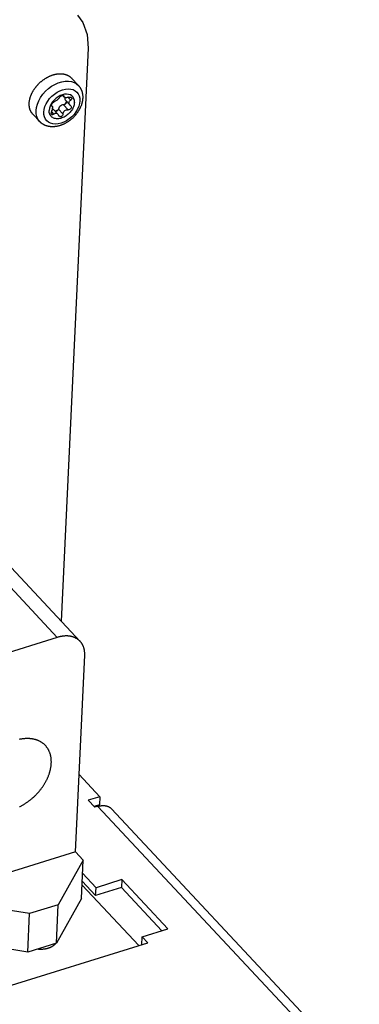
# Model space of a CAD drawing. Extents: x 0 to 594, y 0 to 420.
# Tile 147 of 157: x 554 to 565, y 124 to 154. Entities that reach past the tile are written whole.
import ezdxf

# ---------------------------------------------------------------- set-up
doc = ezdxf.new("R2010")
doc.units = 0
doc.header["$LTSCALE"] = 32.67
doc.layers.get('0').update_dxf_attribs({"linetype": 'CONTINUOUS'})

msp = doc.modelspace()

# ---------------------------------------------------------------- linework, layer by layer
at = {"color": 7, "linetype": 'CONTINUOUS'}
for p, q in [((556.319, 152.799), (555.497, 135.488)), ((556.019, 151.675), (555.81, 151.898)), ((555.545, 151.37), (555.588, 151.324)), ((555.559, 151.369), (555.578, 151.349)), ((555.626, 151.227), (555.761, 151.083)), ((555.71, 151.311), (555.787, 151.229)), ((555.204, 150.877), (555.272, 150.804)), ((555.207, 151.068), (555.228, 151.045)), ((555.209, 151.061), (555.218, 151.052)), ((555.218, 151.052), (555.212, 151.056)), ((555.264, 150.951), (555.396, 150.81)), ((555.414, 150.96), (555.552, 150.811)), ((555.569, 151.088), (555.707, 150.939)), ((555.779, 151.067), (555.79, 151.058)), ((554.85, 150.581), (554.642, 150.804)), ((551.405, 139.241), (555.382, 134.992)), ((552.097, 139.121), (556.073, 134.872)), ((555.382, 134.992), (553.128, 134.292)), ((555.928, 128.513), (556.21, 134.458)), ((556.039, 130.848), (556.666, 130.178)), ((556.666, 130.178), (556.319, 130.07)), ((556.319, 130.07), (556.518, 129.858)), ((556.666, 130.178), (556.655, 129.937)), ((556.655, 129.937), (556.492, 129.886)), ((556.605, 129.884), (556.518, 129.858)), ((556.605, 129.884), (567.491, 118.253)), ((557.02, 129.812), (567.956, 118.128)), ((555.928, 128.513), (539.804, 123.506)), ((556.166, 128.258), (555.411, 126.913)), ((556.166, 128.258), (555.928, 128.513)), ((556.111, 127.098), (556.166, 128.258)), ((556.147, 127.863), (556.554, 127.429)), ((557.334, 127.671), (556.554, 127.429)), ((557.334, 127.671), (557.322, 127.43)), ((558.726, 126.184), (557.334, 127.671)), ((556.13, 127.508), (557.844, 125.677)), ((556.136, 127.622), (556.542, 127.188)), ((557.322, 127.43), (556.542, 127.188)), ((556.542, 127.188), (556.554, 127.429)), ((558.542, 126.127), (557.322, 127.43)), ((556.111, 127.098), (555.356, 125.753)), ((554.544, 126.644), (552.179, 127.02)), ((555.411, 126.913), (554.544, 126.644)), ((555.356, 125.753), (555.411, 126.913)), ((554.489, 125.484), (554.544, 126.644)), ((557.946, 125.942), (558.726, 126.184)), ((557.934, 125.705), (557.946, 125.942)), ((557.946, 125.942), (558.115, 125.761)), ((541.385, 120.566), (558.115, 125.761)), ((554.489, 125.484), (552.123, 125.86)), ((555.356, 125.753), (554.489, 125.484)), ((555.328, 125.739), (555.325, 125.743))]:
    msp.add_line(p, q, dxfattribs=at)
for points in [[(555.991, 153.793), (556.152, 153.573), (556.287, 153.214), (556.319, 152.799)], [(554.532, 151.136), (554.533, 151.148), (554.534, 151.159), (554.535, 151.171), (554.536, 151.183), (554.538, 151.195), (554.54, 151.207), (554.542, 151.219), (554.544, 151.232), (554.547, 151.244), (554.549, 151.256), (554.552, 151.268), (554.555, 151.281), (554.559, 151.293), (554.562, 151.305), (554.566, 151.318), (554.57, 151.33), (554.575, 151.342), (554.579, 151.355), (554.584, 151.367), (554.589, 151.38), (554.594, 151.392), (554.599, 151.404), (554.605, 151.417), (554.611, 151.429), (554.617, 151.441), (554.623, 151.453), (554.629, 151.466), (554.636, 151.478), (554.643, 151.49), (554.65, 151.502), (554.657, 151.514), (554.664, 151.526), (554.672, 151.538), (554.679, 151.55), (554.687, 151.562), (554.695, 151.573), (554.704, 151.585), (554.712, 151.597), (554.721, 151.608), (554.73, 151.62), (554.739, 151.631), (554.748, 151.642), (554.757, 151.653), (554.766, 151.664), (554.776, 151.675), (554.786, 151.686), (554.796, 151.697), (554.806, 151.707), (554.816, 151.718), (554.826, 151.728), (554.836, 151.738), (554.847, 151.749), (554.858, 151.758), (554.869, 151.768), (554.879, 151.778), (554.89, 151.788), (554.902, 151.797), (554.913, 151.806), (554.924, 151.815), (554.936, 151.824), (554.947, 151.833), (554.959, 151.842), (554.971, 151.85), (554.983, 151.858), (554.994, 151.867), (555.006, 151.875), (555.019, 151.882), (555.031, 151.89), (555.043, 151.897), (555.055, 151.905), (555.067, 151.912), (555.08, 151.918), (555.092, 151.925), (555.105, 151.932), (555.117, 151.938), (555.13, 151.944), (555.142, 151.95), (555.155, 151.956), (555.168, 151.961), (555.18, 151.966), (555.193, 151.972), (555.206, 151.976), (555.218, 151.981), (555.231, 151.986), (555.244, 151.99), (555.256, 151.994), (555.269, 151.998), (555.282, 152.001), (555.294, 152.005), (555.307, 152.008), (555.319, 152.011), (555.332, 152.014), (555.344, 152.016), (555.357, 152.018), (555.369, 152.02), (555.382, 152.022), (555.394, 152.024), (555.406, 152.025), (555.418, 152.026), (555.431, 152.027), (555.443, 152.028), (555.455, 152.029), (555.467, 152.029), (555.479, 152.029), (555.49, 152.029), (555.502, 152.028), (555.514, 152.028), (555.525, 152.027), (555.536, 152.026), (555.548, 152.024), (555.559, 152.023), (555.57, 152.021), (555.581, 152.019), (555.592, 152.017), (555.602, 152.015), (555.613, 152.012), (555.623, 152.009), (555.634, 152.006), (555.644, 152.003), (555.654, 151.999), (555.664, 151.995), (555.674, 151.991), (555.683, 151.987), (555.693, 151.983), (555.702, 151.978), (555.711, 151.974), (555.72, 151.968), (555.729, 151.963), (555.738, 151.958), (555.746, 151.952), (555.754, 151.946), (555.763, 151.94), (555.77, 151.934), (555.778, 151.928), (555.786, 151.921), (555.793, 151.914), (555.8, 151.907), (555.807, 151.9), (555.81, 151.898)], [(554.741, 150.913), (554.753, 151.011), (554.781, 151.112), (554.823, 151.213), (554.879, 151.312), (554.947, 151.407), (555.026, 151.496), (555.114, 151.577), (555.21, 151.648), (555.31, 151.707), (555.413, 151.753), (555.517, 151.785), (555.619, 151.803), (555.716, 151.805), (555.808, 151.792), (555.891, 151.765), (555.964, 151.723), (556.019, 151.675)], [(554.973, 150.868), (554.983, 150.949), (555.007, 151.033), (555.043, 151.116), (555.091, 151.198), (555.15, 151.276), (555.218, 151.348), (555.293, 151.412), (555.374, 151.467), (555.459, 151.512), (555.544, 151.544), (555.629, 151.564), (555.711, 151.572), (555.789, 151.566), (555.86, 151.547), (555.922, 151.515), (555.975, 151.472), (556.016, 151.419), (556.046, 151.356), (556.062, 151.285), (556.065, 151.207)], [(556.019, 151.675), (556.026, 151.667), (556.033, 151.659), (556.039, 151.651), (556.046, 151.643), (556.052, 151.634), (556.059, 151.626), (556.065, 151.617), (556.071, 151.608), (556.076, 151.599), (556.082, 151.59), (556.087, 151.58), (556.092, 151.571), (556.097, 151.561), (556.102, 151.551), (556.106, 151.541), (556.111, 151.531), (556.115, 151.521), (556.119, 151.51), (556.122, 151.5), (556.126, 151.489), (556.129, 151.478), (556.132, 151.468), (556.135, 151.456), (556.138, 151.445), (556.14, 151.434), (556.142, 151.422), (556.144, 151.411), (556.146, 151.399), (556.147, 151.387), (556.149, 151.376), (556.15, 151.364), (556.15, 151.351), (556.151, 151.339), (556.151, 151.327), (556.151, 151.315), (556.151, 151.302), (556.15, 151.29)], [(556.15, 151.29), (556.15, 151.277), (556.149, 151.264), (556.147, 151.251), (556.146, 151.238), (556.144, 151.225), (556.142, 151.212), (556.14, 151.199), (556.137, 151.186), (556.135, 151.173), (556.132, 151.16), (556.128, 151.147), (556.125, 151.134), (556.121, 151.121), (556.117, 151.108), (556.113, 151.095), (556.109, 151.081), (556.104, 151.068), (556.099, 151.055), (556.094, 151.042), (556.088, 151.029), (556.083, 151.017), (556.077, 151.004), (556.071, 150.991), (556.065, 150.978), (556.058, 150.965), (556.051, 150.953), (556.045, 150.94), (556.037, 150.928), (556.03, 150.915), (556.023, 150.903), (556.015, 150.891), (556.007, 150.879), (555.999, 150.867), (555.991, 150.855), (555.982, 150.843), (555.974, 150.831), (555.965, 150.819), (555.956, 150.808), (555.947, 150.796), (555.938, 150.785), (555.928, 150.774), (555.918, 150.763), (555.909, 150.752), (555.899, 150.741), (555.889, 150.73), (555.878, 150.72), (555.868, 150.709), (555.857, 150.699), (555.847, 150.689), (555.836, 150.679), (555.825, 150.669), (555.814, 150.659), (555.803, 150.65), (555.791, 150.641), (555.78, 150.631), (555.768, 150.622), (555.757, 150.613), (555.745, 150.605), (555.733, 150.596), (555.721, 150.588), (555.709, 150.58), (555.697, 150.572), (555.685, 150.564), (555.672, 150.556), (555.66, 150.549), (555.647, 150.541), (555.635, 150.534), (555.622, 150.527), (555.609, 150.521), (555.596, 150.514), (555.584, 150.508), (555.571, 150.502), (555.558, 150.496), (555.545, 150.49), (555.532, 150.485), (555.518, 150.48), (555.505, 150.475), (555.492, 150.47), (555.479, 150.465), (555.466, 150.461), (555.452, 150.457), (555.439, 150.453), (555.426, 150.449), (555.412, 150.446), (555.399, 150.443), (555.386, 150.44), (555.373, 150.437), (555.359, 150.435), (555.346, 150.433), (555.333, 150.431), (555.32, 150.429), (555.307, 150.428), (555.294, 150.427), (555.281, 150.426), (555.268, 150.425), (555.255, 150.424), (555.242, 150.424), (555.229, 150.424), (555.217, 150.425), (555.204, 150.425), (555.192, 150.426), (555.179, 150.427), (555.167, 150.428), (555.155, 150.43), (555.143, 150.431), (555.131, 150.433), (555.119, 150.436), (555.108, 150.438), (555.096, 150.441), (555.085, 150.444), (555.074, 150.447), (555.063, 150.45), (555.052, 150.454), (555.041, 150.457), (555.03, 150.461), (555.02, 150.466), (555.009, 150.47), (554.999, 150.474), (554.989, 150.479), (554.979, 150.484), (554.969, 150.489), (554.96, 150.495), (554.95, 150.5), (554.941, 150.506), (554.932, 150.512), (554.923, 150.518), (554.914, 150.525), (554.906, 150.531), (554.897, 150.538), (554.889, 150.545), (554.881, 150.552), (554.873, 150.559), (554.865, 150.566), (554.858, 150.574), (554.85, 150.581)], [(556.065, 151.207), (556.055, 151.126), (556.031, 151.043), (555.995, 150.959), (555.947, 150.878), (555.888, 150.8), (555.82, 150.728), (555.745, 150.663), (555.664, 150.608), (555.579, 150.564), (555.494, 150.531), (555.409, 150.511), (555.327, 150.504), (555.249, 150.51), (555.178, 150.529), (555.116, 150.56), (555.063, 150.603), (555.022, 150.657), (554.992, 150.72), (554.976, 150.791), (554.973, 150.868)], [(555.9, 151.156), (555.898, 151.216), (555.883, 151.27), (555.858, 151.317), (555.822, 151.356), (555.777, 151.385), (555.724, 151.403), (555.665, 151.41), (555.601, 151.406), (555.535, 151.391), (555.469, 151.365), (555.404, 151.329), (555.343, 151.285), (555.287, 151.233), (555.238, 151.175), (555.197, 151.113), (555.167, 151.048), (555.146, 150.983), (555.138, 150.919)], [(555.207, 151.083), (555.212, 151.099), (555.22, 151.115), (555.231, 151.132), (555.244, 151.148), (555.259, 151.162), (555.275, 151.173), (555.289, 151.18)], [(555.445, 151.308), (555.434, 151.291), (555.421, 151.275), (555.406, 151.259), (555.391, 151.244), (555.374, 151.23), (555.357, 151.216), (555.34, 151.204), (555.322, 151.194), (555.306, 151.186), (555.289, 151.18)], [(555.445, 151.308), (555.456, 151.323), (555.471, 151.337), (555.488, 151.349), (555.506, 151.359), (555.525, 151.366), (555.542, 151.37), (555.557, 151.37), (555.568, 151.366), (555.573, 151.363)], [(555.573, 151.363), (555.575, 151.359), (555.578, 151.349)], [(555.588, 151.324), (555.586, 151.327), (555.58, 151.337), (555.578, 151.349)], [(555.725, 151.315), (555.702, 151.309), (555.679, 151.305), (555.658, 151.303), (555.639, 151.304), (555.622, 151.307), (555.607, 151.311), (555.595, 151.318), (555.588, 151.324)], [(555.658, 151.191), (555.633, 151.142), (555.602, 151.097)], [(555.611, 151.31), (555.61, 151.308), (555.607, 151.284)], [(555.607, 151.284), (555.608, 151.263), (555.615, 151.243), (555.626, 151.227)], [(555.66, 151.176), (555.658, 151.164), (555.654, 151.153), (555.649, 151.141)], [(555.657, 151.194), (555.658, 151.192), (555.66, 151.176)], [(555.725, 151.315), (555.748, 151.32), (555.77, 151.32), (555.789, 151.316), (555.803, 151.309), (555.81, 151.303)], [(555.736, 151.147), (555.739, 151.165), (555.745, 151.182), (555.755, 151.198), (555.769, 151.214), (555.787, 151.229)], [(555.819, 151.273), (555.813, 151.257), (555.802, 151.242), (555.787, 151.229)], [(555.81, 151.303), (555.813, 151.299), (555.819, 151.286), (555.819, 151.273)], [(554.642, 150.804), (554.637, 150.809), (554.63, 150.817), (554.624, 150.825), (554.618, 150.832), (554.612, 150.841), (554.606, 150.849), (554.6, 150.857), (554.595, 150.866), (554.59, 150.874), (554.585, 150.883), (554.58, 150.892), (554.575, 150.902), (554.571, 150.911), (554.567, 150.92), (554.563, 150.93), (554.559, 150.94), (554.556, 150.95), (554.553, 150.96), (554.55, 150.97), (554.547, 150.98), (554.544, 150.991), (554.542, 151.001), (554.54, 151.012), (554.538, 151.023), (554.537, 151.033), (554.535, 151.044), (554.534, 151.056), (554.533, 151.067), (554.532, 151.078), (554.532, 151.089), (554.532, 151.101), (554.532, 151.112), (554.532, 151.124), (554.532, 151.136)], [(554.85, 150.581), (554.844, 150.588), (554.796, 150.655), (554.763, 150.733), (554.744, 150.819), (554.741, 150.913)], [(555.9, 151.156), (555.897, 151.124), (555.891, 151.091), (555.882, 151.058), (555.87, 151.024), (555.855, 150.991), (555.838, 150.958), (555.818, 150.926), (555.795, 150.894), (555.77, 150.864), (555.744, 150.835), (555.715, 150.808), (555.685, 150.783), (555.653, 150.759), (555.621, 150.738), (555.587, 150.719), (555.553, 150.703), (555.519, 150.69), (555.485, 150.679), (555.451, 150.672), (555.418, 150.667), (555.385, 150.665), (555.354, 150.666), (555.323, 150.67), (555.295, 150.678), (555.268, 150.688), (555.243, 150.7), (555.221, 150.716), (555.2, 150.734), (555.183, 150.755), (555.168, 150.778), (555.156, 150.803), (555.147, 150.83), (555.141, 150.858), (555.138, 150.888), (555.138, 150.919)], [(555.21, 150.89), (555.203, 150.876), (555.199, 150.86), (555.196, 150.844), (555.195, 150.829)], [(555.212, 151.056), (555.21, 151.059), (555.207, 151.069), (555.207, 151.083)], [(555.21, 150.89), (555.224, 150.919), (555.233, 150.946), (555.239, 150.969), (555.242, 150.993)], [(555.218, 151.052), (555.227, 151.046), (555.228, 151.045)], [(555.228, 151.045), (555.234, 151.036), (555.239, 151.025), (555.241, 151.011), (555.242, 150.993)], [(555.264, 150.951), (555.258, 150.956), (555.238, 150.967)], [(555.396, 150.926), (555.367, 150.912), (555.315, 150.896)], [(555.345, 150.89), (555.327, 150.887), (555.323, 150.887)], [(555.414, 150.96), (555.406, 150.942), (555.395, 150.925), (555.38, 150.91), (555.363, 150.898), (555.345, 150.89)], [(555.569, 151.088), (555.542, 151.083), (555.514, 151.073), (555.487, 151.057), (555.462, 151.037), (555.441, 151.013), (555.425, 150.987), (555.414, 150.96)], [(555.552, 150.811), (555.557, 150.837), (555.565, 150.86), (555.577, 150.882), (555.592, 150.9), (555.611, 150.916), (555.632, 150.928), (555.656, 150.937), (555.681, 150.941), (555.707, 150.939)], [(555.649, 151.141), (555.637, 151.124), (555.622, 151.11), (555.605, 151.098), (555.587, 151.091), (555.569, 151.088)], [(555.807, 151.019), (555.805, 151), (555.798, 150.982), (555.786, 150.966), (555.77, 150.953), (555.75, 150.944), (555.729, 150.939), (555.707, 150.939)], [(555.761, 151.083), (555.75, 151.096), (555.742, 151.111), (555.737, 151.128), (555.736, 151.147)], [(555.779, 151.067), (555.763, 151.081), (555.761, 151.083)], [(555.79, 151.058), (555.793, 151.054), (555.803, 151.037), (555.807, 151.019)], [(555.208, 150.794), (555.204, 150.799), (555.198, 150.812), (555.195, 150.829)], [(555.272, 150.804), (555.256, 150.792), (555.24, 150.785), (555.226, 150.785), (555.214, 150.789), (555.208, 150.794)], [(555.272, 150.804), (555.287, 150.817), (555.303, 150.827), (555.32, 150.833), (555.338, 150.835), (555.356, 150.833), (555.374, 150.826), (555.391, 150.814), (555.395, 150.81)], [(555.395, 150.81), (555.407, 150.795), (555.419, 150.77)], [(555.433, 150.747), (555.428, 150.753), (555.419, 150.77)], [(555.552, 150.811), (555.548, 150.789), (555.539, 150.769), (555.526, 150.752), (555.51, 150.739), (555.493, 150.731), (555.474, 150.729), (555.457, 150.732), (555.441, 150.74), (555.433, 150.747)], [(556.073, 134.872), (556.07, 134.876), (556.062, 134.884), (556.054, 134.892), (556.045, 134.9), (556.036, 134.908), (556.027, 134.916), (556.018, 134.923), (556.008, 134.93), (555.998, 134.937), (555.988, 134.944), (555.978, 134.951), (555.968, 134.957), (555.957, 134.963), (555.947, 134.969), (555.936, 134.974), (555.925, 134.98), (555.914, 134.985), (555.902, 134.99), (555.891, 134.994), (555.879, 134.999), (555.867, 135.003), (555.855, 135.007), (555.843, 135.011), (555.831, 135.014), (555.818, 135.017), (555.806, 135.02), (555.793, 135.023), (555.78, 135.025), (555.767, 135.028), (555.754, 135.03), (555.741, 135.031), (555.727, 135.033), (555.714, 135.034), (555.7, 135.035), (555.686, 135.036), (555.673, 135.036), (555.659, 135.036), (555.645, 135.036), (555.631, 135.036), (555.616, 135.035), (555.602, 135.034), (555.588, 135.033), (555.573, 135.032), (555.559, 135.031), (555.544, 135.029), (555.53, 135.027), (555.515, 135.024), (555.501, 135.022), (555.486, 135.019), (555.471, 135.016), (555.456, 135.013), (555.441, 135.009), (555.426, 135.005), (555.411, 135.001), (555.397, 134.997), (555.382, 134.992)], [(556.21, 134.458), (556.211, 134.472), (556.211, 134.486), (556.211, 134.499), (556.211, 134.513), (556.21, 134.526), (556.21, 134.54), (556.209, 134.553), (556.207, 134.566), (556.206, 134.579), (556.204, 134.592), (556.202, 134.605), (556.2, 134.618), (556.197, 134.63), (556.194, 134.643), (556.191, 134.655), (556.188, 134.667), (556.184, 134.679), (556.18, 134.691), (556.176, 134.703), (556.172, 134.714), (556.167, 134.726), (556.163, 134.737), (556.158, 134.748), (556.152, 134.759), (556.147, 134.769), (556.141, 134.78), (556.135, 134.79), (556.129, 134.801), (556.122, 134.811), (556.115, 134.821), (556.109, 134.83), (556.101, 134.84), (556.094, 134.849), (556.086, 134.858), (556.078, 134.867), (556.073, 134.872)], [(555.023, 131.723), (555.013, 131.733), (555.002, 131.744), (554.992, 131.753), (554.981, 131.763), (554.97, 131.773), (554.959, 131.782), (554.947, 131.791), (554.936, 131.8), (554.924, 131.808), (554.912, 131.816), (554.899, 131.824), (554.887, 131.832), (554.874, 131.839), (554.861, 131.846), (554.848, 131.853), (554.835, 131.86), (554.821, 131.866), (554.807, 131.872), (554.793, 131.878), (554.779, 131.884), (554.765, 131.889), (554.75, 131.894), (554.735, 131.899), (554.721, 131.903), (554.706, 131.907), (554.69, 131.911), (554.675, 131.915), (554.659, 131.918), (554.644, 131.921), (554.628, 131.924), (554.612, 131.926), (554.596, 131.929), (554.58, 131.931), (554.563, 131.932), (554.547, 131.933), (554.53, 131.934), (554.513, 131.935), (554.496, 131.936), (554.479, 131.936), (554.462, 131.936), (554.445, 131.935), (554.428, 131.935), (554.41, 131.934), (554.393, 131.932), (554.375, 131.931), (554.358, 131.929), (554.34, 131.927), (554.322, 131.924), (554.304, 131.921), (554.286, 131.918), (554.268, 131.915), (554.25, 131.912), (554.232, 131.908)], [(555.201, 131.184), (555.201, 131.201), (555.202, 131.218), (555.202, 131.235), (555.201, 131.251), (555.201, 131.268), (555.2, 131.284), (555.199, 131.3), (555.198, 131.316), (555.196, 131.332), (555.194, 131.348), (555.192, 131.364), (555.189, 131.379), (555.186, 131.395), (555.183, 131.41), (555.179, 131.425), (555.176, 131.44), (555.172, 131.455), (555.167, 131.47), (555.163, 131.484), (555.158, 131.498), (555.153, 131.513), (555.147, 131.527), (555.141, 131.54), (555.135, 131.554), (555.129, 131.567), (555.122, 131.581), (555.116, 131.594), (555.108, 131.606), (555.101, 131.619), (555.093, 131.631), (555.085, 131.644), (555.077, 131.656), (555.069, 131.667), (555.06, 131.679), (555.051, 131.69), (555.042, 131.701), (555.032, 131.712), (555.023, 131.723)], [(554.243, 129.877), (554.261, 129.886), (554.279, 129.895), (554.297, 129.905), (554.314, 129.914), (554.332, 129.924), (554.35, 129.934), (554.368, 129.945), (554.385, 129.956), (554.403, 129.966), (554.42, 129.978), (554.438, 129.989), (554.455, 130), (554.472, 130.012), (554.489, 130.024), (554.506, 130.036), (554.523, 130.049), (554.539, 130.061), (554.556, 130.074), (554.572, 130.087), (554.589, 130.1), (554.605, 130.114), (554.621, 130.127), (554.637, 130.141), (554.653, 130.155), (554.668, 130.169), (554.684, 130.183), (554.699, 130.198), (554.714, 130.213), (554.729, 130.227), (554.744, 130.242), (554.758, 130.257), (554.773, 130.273), (554.787, 130.288), (554.801, 130.304), (554.815, 130.319), (554.829, 130.335), (554.842, 130.351), (554.855, 130.367), (554.868, 130.384), (554.881, 130.4), (554.894, 130.416), (554.906, 130.433), (554.919, 130.45), (554.931, 130.466), (554.942, 130.483), (554.954, 130.5), (554.965, 130.517), (554.976, 130.534), (554.987, 130.551), (554.998, 130.569), (555.008, 130.586), (555.018, 130.603), (555.028, 130.621), (555.038, 130.638), (555.047, 130.656), (555.056, 130.674), (555.065, 130.691), (555.074, 130.709), (555.082, 130.727), (555.09, 130.745), (555.098, 130.762), (555.105, 130.78), (555.113, 130.798), (555.12, 130.816), (555.126, 130.834), (555.133, 130.851), (555.139, 130.869), (555.145, 130.887), (555.15, 130.905), (555.156, 130.923), (555.161, 130.941), (555.165, 130.958), (555.17, 130.976), (555.174, 130.994), (555.178, 131.011), (555.181, 131.029), (555.185, 131.046), (555.188, 131.064), (555.19, 131.081), (555.193, 131.099), (555.195, 131.116), (555.197, 131.133), (555.198, 131.15), (555.2, 131.167), (555.201, 131.184)], [(556.605, 129.884), (556.615, 129.888), (556.625, 129.89), (556.635, 129.893), (556.646, 129.896), (556.656, 129.898), (556.666, 129.9), (556.676, 129.902), (556.686, 129.904), (556.696, 129.905), (556.706, 129.907), (556.716, 129.908), (556.726, 129.909), (556.735, 129.91), (556.745, 129.91), (556.755, 129.911), (556.764, 129.911), (556.774, 129.911), (556.783, 129.911), (556.793, 129.91), (556.802, 129.91), (556.811, 129.909), (556.82, 129.908), (556.83, 129.907), (556.838, 129.905), (556.847, 129.904), (556.856, 129.902), (556.865, 129.9), (556.873, 129.898), (556.882, 129.895), (556.89, 129.893), (556.898, 129.89), (556.906, 129.887), (556.914, 129.884), (556.922, 129.881), (556.93, 129.878), (556.937, 129.874), (556.945, 129.87), (556.952, 129.866), (556.959, 129.862), (556.966, 129.857), (556.973, 129.853), (556.979, 129.848), (556.986, 129.843), (556.992, 129.838), (556.999, 129.833), (557.005, 129.828), (557.01, 129.822), (557.016, 129.816), (557.02, 129.812)], [(554.791, 125.577), (554.801, 125.576), (554.811, 125.575), (554.822, 125.575), (554.833, 125.574), (554.843, 125.573), (554.854, 125.573), (554.865, 125.573), (554.875, 125.573), (554.886, 125.573), (554.896, 125.573), (554.907, 125.573), (554.918, 125.573), (554.928, 125.574), (554.939, 125.574), (554.949, 125.575), (554.96, 125.576), (554.97, 125.577), (554.981, 125.578), (554.991, 125.58), (555.001, 125.581), (555.011, 125.582), (555.022, 125.584), (555.032, 125.586), (555.042, 125.588), (555.052, 125.59), (555.061, 125.592), (555.071, 125.594), (555.081, 125.597), (555.09, 125.599), (555.1, 125.602), (555.109, 125.605), (555.118, 125.607), (555.128, 125.61), (555.137, 125.614), (555.146, 125.617), (555.154, 125.62), (555.163, 125.624), (555.172, 125.627), (555.18, 125.631), (555.188, 125.634), (555.196, 125.638), (555.204, 125.642), (555.212, 125.646), (555.22, 125.651), (555.227, 125.655), (555.235, 125.659), (555.242, 125.664), (555.249, 125.668), (555.256, 125.673), (555.263, 125.678), (555.269, 125.682), (555.275, 125.687), (555.282, 125.692), (555.288, 125.697), (555.294, 125.702), (555.299, 125.708), (555.305, 125.713), (555.31, 125.718), (555.315, 125.724), (555.32, 125.729), (555.325, 125.735), (555.329, 125.74), (555.333, 125.746)]]:
    msp.add_lwpolyline(points, dxfattribs=at)

doc.saveas('drawing.dxf')
